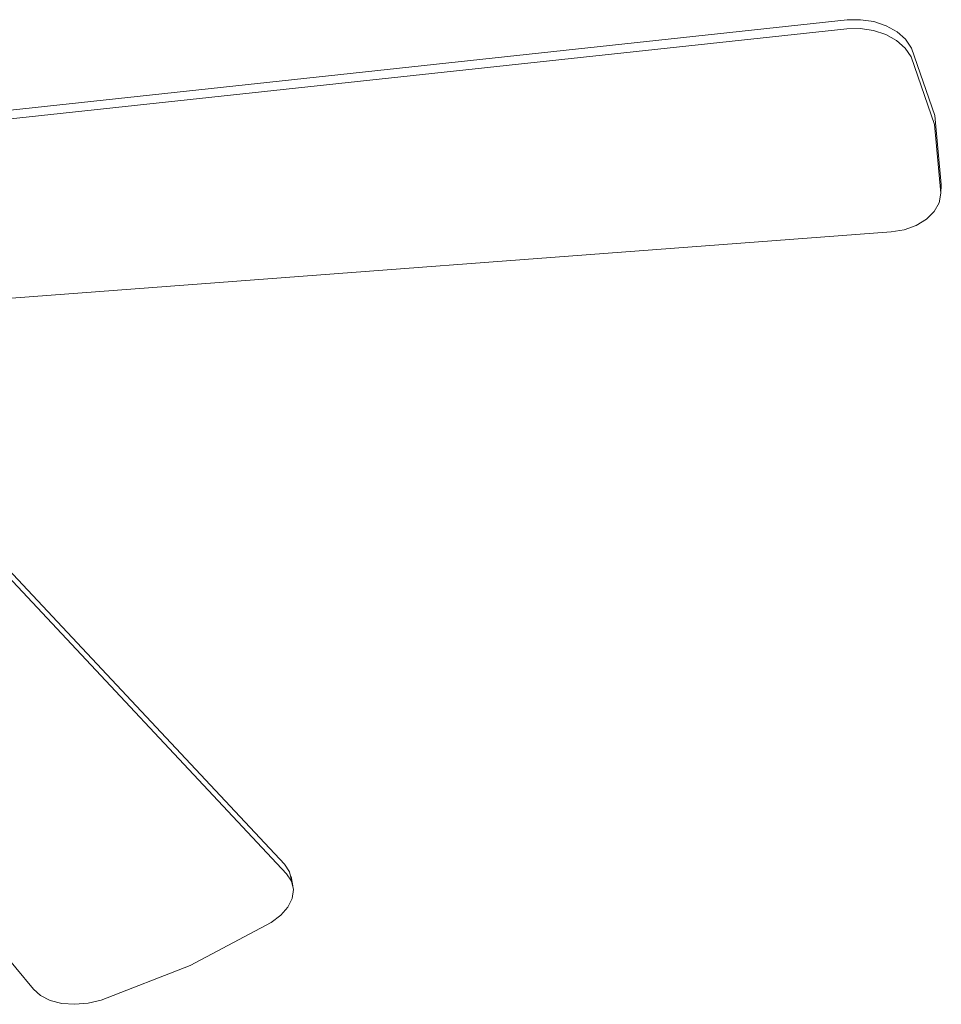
# Model space of a CAD drawing. Header units: millimetres. Extents: x 5734 to 11018, y -2931 to 7544.
# Tile 7 of 17: x 8448 to 8886, y -2931 to -2462. Entities that reach past the tile are written whole.
import ezdxf

# ---------------------------------------------------------------- set-up
doc = ezdxf.new("R2010")
doc.units = ezdxf.units.MM
doc.layers.add('E-LITE-EQPM', color=7, linetype='Continuous', lineweight=20)

# ---------------------------------------------------------------- blocks, each defined once
blk = doc.blocks.new('33710 - 33710 ALOHA Brown ceiling fan-522277-00 Isometrico PDF')
at = {"layer": 'E-LITE-EQPM', "color": 251, "lineweight": 9, "true_color": 0x636466}
for p, q in [((2572.25, -2509.52), (3010.56, -2462.31)), ((3010.4, -2466.54), (2572.09, -2513.75)), ((3055.23, -2544.86), (3055.39, -2540.63)), ((2600.84, -2595.5), (3031.54, -2563.07)), ((2532.09, -2638.84), (2742.97, -2863.95)), ((2743.9, -2868.5), (2533.01, -2643.39)), ((2430.02, -2690.33), (2623.48, -2923.39)), ((2746.98, -2874.28), (2746.05, -2869.73))]:
    blk.add_line(p, q, dxfattribs=at)
for points in [[(3010.56, -2462.31, 0), (3016.98, -2462.17, 0), (3023.31, -2463.09, 0), (3029.2, -2465.04, 0), (3034.33, -2467.89, 0), (3038.4, -2471.5, 0), (3041.19, -2475.66, 0)], [(3041.03, -2479.89, 0), (3038.23, -2475.73, 0), (3034.16, -2472.12, 0), (3029.04, -2469.27, 0), (3023.15, -2467.32, 0), (3016.82, -2466.4, 0), (3010.4, -2466.54, 0)], [(3041.19, -2475.66, 0), (3052.32, -2507.72, 0), (3055.4, -2540.52, 0)], [(3055.23, -2544.75, 0), (3052.16, -2511.95, 0), (3041.03, -2479.89, 0)], [(3031.54, -2563.07, 0), (3037.77, -2562.06, 0), (3043.46, -2560.04, 0), (3048.28, -2557.11, 0), (3051.98, -2553.45, 0), (3054.34, -2549.25, 0), (3055.23, -2544.75, 0)], [(2742.97, -2863.95, 0), (2745.34, -2867.49, 0), (2746.26, -2871.46, 0)], [(2736.63, -2891.65, 0), (2741.18, -2888.23, 0), (2744.58, -2884.34, 0), (2746.61, -2880.19, 0), (2747.19, -2876.01, 0), (2746.27, -2872.05, 0), (2743.9, -2868.5, 0)], [(2655.71, -2928.53, 0), (2698.02, -2912.19, 0), (2736.63, -2891.65, 0)], [(2623.48, -2923.39, 0), (2626.92, -2926.44, 0), (2631.52, -2928.73, 0), (2637.02, -2930.13, 0), (2643.12, -2930.58, 0), (2649.46, -2930.03, 0), (2655.71, -2928.53, 0)]]:
    blk.add_polyline3d(points, dxfattribs=at)

msp = doc.modelspace()

# ---------------------------------------------------------------- block references
at = {"layer": 'E-LITE-EQPM', "color": 251, "lineweight": 9, "true_color": 0x5b5b5b}
msp.add_blockref('33710 - 33710 ALOHA Brown ceiling fan-522277-00 Isometrico PDF', (5830.96, 0), dxfattribs=at)

doc.saveas('drawing.dxf')
